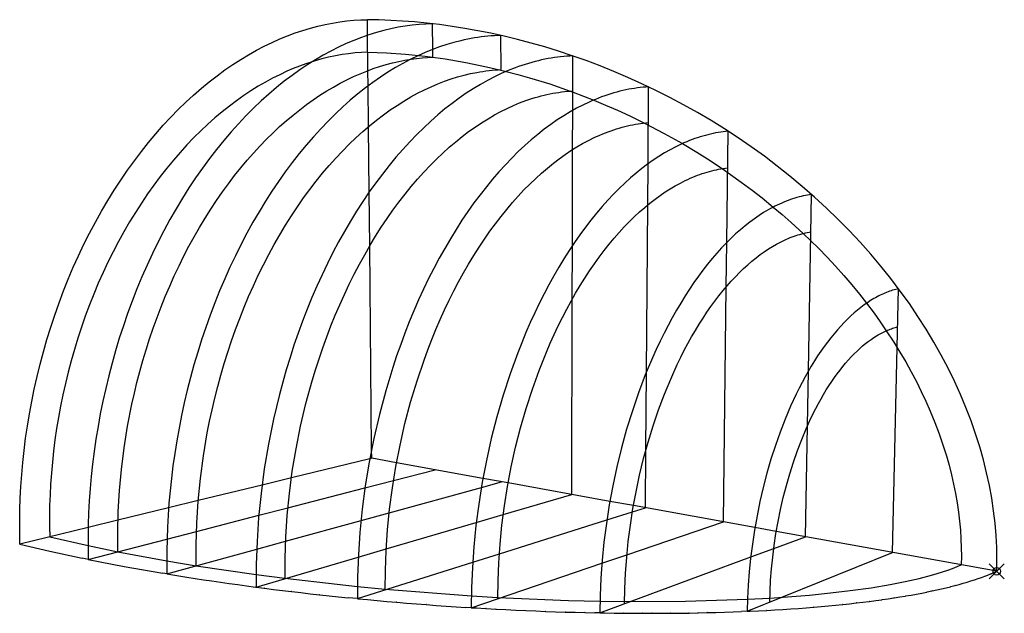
# Model space of a CAD drawing. Header units: metres. Extents: x 63115 to 703450, y -261936 to -53969.
# Tile 23 of 209: x 283215 to 289764, y -208499 to -204548. Entities that reach past the tile are written whole.
import ezdxf

# ---------------------------------------------------------------- set-up
doc = ezdxf.new("R2010")
doc.units = ezdxf.units.M
doc.header["$PDMODE"] = 35
doc.header["$PDSIZE"] = 50
doc.layers.add('Make2D hidden lines', color=253, linetype='Continuous')
doc.layers.add('Make2D visible lines', color=1, linetype='Continuous')

msp = doc.modelspace()

# ---------------------------------------------------------------- linework, layer by layer
at = {"layer": 'Make2D hidden lines'}
for points in [[(285531.7, -204886.5), (285529.5, -204651.6)], [(285530.6, -204764.1), (285488.1, -204766.1), (285445.4, -204769.5), (285402.5, -204774.3), (285359.4, -204780.6), (285314.7, -204788.6), (285269.7, -204798.2), (285224.7, -204809.3), (285179.5, -204822.1), (285160.2, -204828)], [(285530.6, -204764.1), (285654.7, -204768.9), (285780.6, -204777.8), (285911.7, -204791.3), (286044.6, -204809.4), (286181.5, -204832.6), (286320.1, -204860.9), (286405.9, -204880.8)], [(285818.1, -204810.3), (285854.8, -204805.3), (285891.1, -204801.4), (285926.9, -204798.6), (285962.3, -204796.9), (285962, -204746.3)], [(286451.3, -204892), (286527.9, -204912.2), (286604.9, -204934), (286740.1, -204975.9), (286876.3, -205022.9)], [(285535.3, -205259.6), (285532.7, -204988.4)], [(287032.8, -205082.9), (287111.8, -205115.8), (287191, -205150.5), (287273.3, -205188.5), (287370.1, -205235.7)], [(286893, -205412.4), (286893.7, -205151.5)], [(287622.9, -205372.7), (287718.1, -205429.8), (287789.3, -205474.6), (287887.1, -205539.2)], [(287392.2, -205780.9), (287394.3, -205507.2)], [(285542.9, -206054.5), (285539.5, -205696.3)], [(288227.5, -205795.1), (288287, -205845.5), (288346.1, -205897.3), (288425.9, -205970.6)], [(286890.2, -206407.9), (286891.2, -206051.5)], [(287914.3, -206326.1), (287917.9, -206031.3)], [(288847.6, -206435.4), (288897.6, -206502), (288938.9, -206559.6), (288979.3, -206618.3)], [(287380.2, -207412.1), (287384, -206893.3)], [(288455.1, -207250.5), (288461.4, -206885.9)], [(285556.4, -207467.3), (285543.8, -207470.4)], [(285556.4, -207467.3), (285555.8, -207407.8)], [(285721.6, -207497.2), (285556.4, -207467.3)], [(285022, -207597.8), (284827.2, -207645.3)], [(285511.8, -207664.2), (285701.3, -207615.1)], [(286285.7, -207660.8), (286420.6, -207623.7)], [(286464.3, -207631.6), (286296.1, -207601.1)], [(284402.3, -207749.1), (284205.4, -207797.1)], [(284805.7, -207846.9), (284998.7, -207796.9)], [(287297.5, -207782.3), (287140.6, -207753.9)], [(285485.3, -207881.2), (285672.6, -207829.7)], [(286252.1, -207894.6), (286431.7, -207841.8)], [(287120.6, -207877.8), (287290.4, -207824.2)], [(283868.3, -207879.4), (283670.5, -207927.7)], [(284194.6, -208005), (284390.2, -207954.4)], [(288247.6, -207954.1), (288105.4, -207928.4)], [(283669.5, -208048.2), (283868.1, -208089.3)], [(284791.8, -208072.2), (284983.4, -208019.4)], [(285467.1, -208125.6), (285652.7, -208071)], [(286228, -208159.7), (286405.4, -208103.7)], [(287087.6, -208165.7), (287254.2, -208108.9)], [(288077.6, -208124.3), (288230.6, -208067.7)], [(284192.7, -208149.4), (284388.6, -208182.1)], [(284788.4, -208241.3), (284979.7, -208266.3)], [(285461.6, -208320.8), (285646.3, -208338.6)], [(286219.4, -208382.9), (286395.1, -208393.2)], [(287074.3, -208418.3), (287238.2, -208420.6)], [(288056.2, -208405.9), (288204.7, -208397.7)]]:
    msp.add_lwpolyline(points, dxfattribs=at)
at = {"layer": 'Make2D visible lines'}
for points in [[(283217, -208038.4), (283215.4, -207963.8), (283215.1, -207888.1), (283216.2, -207811.4), (283218.8, -207733.8), (283222.8, -207655.4), (283228.4, -207576.1), (283235.5, -207496.1), (283244.2, -207415.5), (283254.5, -207334.4), (283266.4, -207252.8), (283280, -207170.8), (283295.2, -207088.6), (283312.1, -207006.2), (283330.6, -206923.7), (283350.8, -206841.3), (283372.7, -206759), (283396.3, -206676.9), (283421.5, -206595.3), (283448.3, -206514.1), (283476.8, -206433.4), (283506.8, -206353.5), (283538.5, -206274.4), (283571.6, -206196.2), (283606.3, -206119), (283642.4, -206043), (283679.9, -205968.1), (283718.8, -205894.6), (283759, -205822.5), (283800.5, -205751.9), (283843.1, -205683), (283886.9, -205615.6), (283931.8, -205550.1), (283977.6, -205486.4), (284024.4, -205424.6), (284072, -205364.7), (284120.5, -205306.8), (284169.6, -205251), (284219.5, -205197.3), (284269.8, -205145.8), (284320.7, -205096.4), (284372.1, -205049.2), (284423.7, -205004.2), (284475.7, -204961.5), (284527.9, -204920.9), (284580.2, -204882.6), (284632.7, -204846.6), (284685.1, -204812.7), (284737.5, -204781.1), (284789.8, -204751.6), (284841.9, -204724.3), (284893.8, -204699.2), (284945.5, -204676.1), (284996.8, -204655.1), (285047.8, -204636.1), (285098.3, -204619.1), (285148.4, -204604.1), (285198, -204591), (285247, -204579.7), (285295.5, -204570.2), (285343.4, -204562.4), (285390.7, -204556.3), (285437.3, -204551.9), (285483.3, -204549.1), (285528.5, -204547.8)], [(285962, -204746.3), (285961.1, -204575.2), (285916.6, -204576.6), (285871.4, -204579.6), (285825.6, -204584.2), (285779.1, -204590.5), (285732, -204598.5), (285684.3, -204608.3), (285636, -204619.9), (285587.2, -204633.4), (285537.9, -204648.8), (285488.1, -204666.2), (285437.9, -204685.6), (285387.3, -204707.1), (285336.4, -204730.7), (285285.2, -204756.5), (285233.8, -204784.4), (285182.2, -204814.5), (285130.5, -204846.9), (285078.7, -204881.5), (285026.9, -204918.4), (284975.2, -204957.5), (284923.7, -204998.9), (284872.3, -205042.6), (284821.2, -205088.6), (284770.5, -205136.8), (284720.1, -205187.3), (284670.3, -205240), (284620.9, -205294.8), (284572.3, -205351.9), (284524.3, -205411), (284477.1, -205472.1), (284430.7, -205535.3), (284385.2, -205600.4), (284340.8, -205667.4), (284297.3, -205736.2), (284255, -205806.6), (284213.8, -205878.7), (284173.9, -205952.4), (284135.3, -206027.5), (284098, -206103.9), (284062, -206181.6), (284027.5, -206260.5), (283994.5, -206340.4), (283963, -206421.2), (283933, -206502.8), (283904.6, -206585.1), (283877.8, -206668), (283852.7, -206751.4), (283829.1, -206835.2), (283807.2, -206919.2), (283787, -207003.4), (283768.4, -207087.6), (283751.4, -207171.7), (283736.1, -207255.7), (283722.4, -207339.3), (283710.4, -207422.6), (283699.9, -207505.4), (283691.1, -207587.6), (283683.8, -207669.2), (283678, -207750), (283673.7, -207830.1), (283670.9, -207909.2), (283669.6, -207987.4), (283669.6, -208064.5), (283671, -208140.6)], [(289714, -208219.4), (289715, -208141.2), (289713.4, -208061.7), (289709.2, -207981.1), (289702.3, -207899.4), (289692.6, -207816.7), (289680, -207733.1), (289664.6, -207648.6), (289646.2, -207563.5), (289624.8, -207477.6), (289600.5, -207391.2), (289573.1, -207304.4), (289542.6, -207217.3), (289509.1, -207129.9), (289472.6, -207042.5), (289432.9, -206955), (289390.2, -206867.7), (289344.5, -206780.7), (289295.8, -206694.1), (289244.2, -206607.9), (289189.7, -206522.5), (289132.3, -206437.7), (289072.1, -206353.9), (289009.3, -206271), (288943.8, -206189.3), (288875.8, -206108.8), (288805.4, -206029.7), (288732.6, -205952), (288657.6, -205875.9), (288580.6, -205801.5), (288501.5, -205728.8), (288420.6, -205657.9), (288338, -205589), (288253.7, -205522), (288168, -205457.1), (288081, -205394.4), (287992.8, -205333.8), (287903.5, -205275.4), (287813.3, -205219.4), (287722.4, -205165.6), (287630.8, -205114.1), (287538.7, -205065), (287446.2, -205018.3), (287353.4, -204973.9), (287260.6, -204931.9), (287167.7, -204892.3), (287074.9, -204855), (286982.4, -204820.1), (286890.2, -204787.5), (286798.4, -204757.1), (286707.2, -204729.1), (286616.6, -204703.2), (286526.7, -204679.5), (286437.6, -204658), (286349.4, -204638.6), (286262.2, -204621.2), (286175.9, -204605.8), (286090.7, -204592.3), (286006.7, -204580.8), (285923.8, -204571), (285842.1, -204563.1), (285761.7, -204556.8), (285682.7, -204552.2), (285604.9, -204549.2), (285528.5, -204547.8)], [(285529.5, -204651.6), (285528.5, -204547.8)], [(284388.6, -208183.2), (284388.1, -208043.3), (284392.5, -207899.5), (284402, -207752.6), (284416.8, -207602.9), (284437.1, -207451.1), (284463.1, -207297.8), (284478.2, -207220.8), (284494.7, -207143.8), (284512.7, -207066.7), (284532.1, -206989.8), (284553, -206913.1), (284575.3, -206836.6), (284599, -206760.6), (284624, -206685.1), (284650.5, -206610.2), (284678.3, -206536), (284707.4, -206462.5), (284737.8, -206390), (284769.4, -206318.5), (284802.3, -206248.2), (284836.3, -206178.9), (284871.5, -206111), (284907.7, -206044.4), (284945, -205979.3), (284983.2, -205915.7), (285022.4, -205853.7), (285062.4, -205793.4), (285103.2, -205734.7), (285144.8, -205677.9), (285187.1, -205622.9), (285229.9, -205569.8), (285273.4, -205518.6), (285317.3, -205469.4), (285361.7, -205422.2), (285406.5, -205376.9), (285451.6, -205333.8), (285496.9, -205292.7), (285542.4, -205253.6), (285588.1, -205216.6), (285633.8, -205181.7), (285679.6, -205148.8), (285725.3, -205118), (285771, -205089.2), (285816.5, -205062.4), (285861.8, -205037.6), (285906.9, -205014.8), (285951.7, -204993.9), (285996.2, -204974.9), (286040.4, -204957.8), (286084.1, -204942.5), (286127.5, -204928.9), (286170.3, -204917.1), (286212.7, -204907), (286254.6, -204898.6), (286275.3, -204895), (286295.9, -204891.7), (286316.4, -204888.9), (286336.7, -204886.4), (286356.9, -204884.4), (286376.9, -204882.6), (286396.7, -204881.3), (286416.4, -204880.3), (286416.1, -204653.1), (286394.8, -204653.7), (286373.2, -204654.8), (286351.5, -204656.2), (286329.7, -204658.1), (286307.7, -204660.3), (286285.5, -204663), (286263.1, -204666.1), (286240.6, -204669.6), (286218, -204673.5), (286195.2, -204677.9), (286172.2, -204682.7), (286149.1, -204688), (286102.5, -204699.9), (286055.4, -204713.7), (286007.8, -204729.5), (285959.7, -204747.2), (285911.2, -204767), (285862.4, -204788.8), (285813.2, -204812.8), (285763.7, -204838.9), (285714, -204867.1), (285664.2, -204897.6), (285614.2, -204930.3), (285564.1, -204965.3), (285514.1, -205002.5), (285464.1, -205042.1), (285414.2, -205083.8), (285364.5, -205127.9), (285315, -205174.3), (285265.9, -205222.9), (285217.1, -205273.7), (285168.8, -205326.8), (285121.1, -205382), (285073.9, -205439.4), (285027.4, -205498.9), (284981.6, -205560.4), (284936.7, -205624), (284892.6, -205689.4), (284849.4, -205756.7), (284807.2, -205825.9), (284766.1, -205896.7), (284726.2, -205969.1), (284687.4, -206043.1), (284649.8, -206118.6), (284613.5, -206195.3), (284578.6, -206273.3), (284545, -206352.5), (284512.8, -206432.7), (284482.1, -206513.8), (284452.9, -206595.7), (284425.2, -206678.3), (284399, -206761.5), (284374.4, -206845.1), (284351.4, -206929.1), (284329.9, -207013.4), (284310.1, -207097.8), (284291.8, -207182.2), (284275.1, -207266.5), (284260, -207350.6), (284246.5, -207434.5), (284234.6, -207517.9), (284224.2, -207600.9), (284207.9, -207765), (284197.6, -207926.1), (284193, -208083.5), (284193.8, -208236.9)], [(285160.2, -204828), (285118.4, -204841.8), (285076.5, -204857), (285034.6, -204873.6), (284992.6, -204891.6), (284944.7, -204913.8), (284896.9, -204937.8), (284849.2, -204963.6), (284801.6, -204991.3), (284753.2, -205021.4), (284705, -205053.3), (284657.1, -205087.2), (284609.5, -205122.9), (284561.4, -205161), (284513.8, -205201.1), (284466.7, -205243), (284420, -205286.8), (284373.3, -205333), (284327.3, -205380.9), (284281.9, -205430.8), (284237.2, -205482.4), (284193, -205536.1), (284149.5, -205591.6), (284106.9, -205648.7), (284065.2, -205707.6), (284024.4, -205768.1), (283984.6, -205830.2), (283945.8, -205893.8), (283908.1, -205958.9), (283871.6, -206025.1), (283836.3, -206092.7), (283802.2, -206161.6), (283769.3, -206231.7), (283737.9, -206302.3), (283707.8, -206373.9), (283679.1, -206446.7), (283651.6, -206520.4), (283625.9, -206593.8), (283601.6, -206668.1), (283578.7, -206743.1), (283557.1, -206818.8), (283537.4, -206893.5), (283519.1, -206968.8), (283502.1, -207044.5), (283486.7, -207120.6), (283472.9, -207195.2), (283460.6, -207269.9), (283449.7, -207344.9), (283440.2, -207419.9), (283432.3, -207492.9), (283425.8, -207565.8), (283420.6, -207638.6), (283416.8, -207711.3), (283414.4, -207781.4), (283413.3, -207851.3), (283413.4, -207920.8), (283414.8, -207990.1)], [(283868.1, -208089.5), (283867, -207957), (283870.3, -207821.2), (283878.4, -207682.4), (283891.4, -207541.1), (283909.5, -207397.8), (283932.8, -207253.1), (283961.3, -207107.6), (283977.6, -207034.7), (283995.3, -206961.8), (284014.2, -206889.1), (284034.5, -206816.6), (284056.1, -206744.3), (284079.1, -206672.4), (284103.3, -206601), (284128.8, -206530.1), (284155.6, -206459.8), (284183.6, -206390.2), (284212.8, -206321.5), (284243.2, -206253.6), (284274.7, -206186.7), (284307.4, -206120.8), (284341.1, -206056), (284375.9, -205992.4), (284411.6, -205930), (284448.3, -205869), (284485.9, -205809.4), (284524.4, -205751.2), (284563.6, -205694.6), (284603.6, -205639.5), (284644.3, -205586), (284685.6, -205534.1), (284727.6, -205483.9), (284770, -205435.5), (284813, -205388.8), (284856.4, -205344), (284900.1, -205300.9), (284944.2, -205259.6), (284988.5, -205220.2), (285033, -205182.6), (285077.7, -205146.9), (285122.5, -205113.1), (285167.4, -205081), (285212.3, -205050.9), (285257.1, -205022.5), (285301.9, -204996), (285346.5, -204971.3), (285390.9, -204948.3), (285435.2, -204927.1), (285479.2, -204907.6), (285522.9, -204889.9), (285566.3, -204873.8), (285609.3, -204859.3), (285651.9, -204846.5), (285694.2, -204835.2), (285736, -204825.4), (285777.3, -204817.1), (285818.1, -204810.3)], [(286894.7, -204789), (286874.6, -204789.9), (286854.3, -204791.2), (286833.8, -204792.9), (286813.2, -204794.9), (286792.4, -204797.4), (286771.5, -204800.2), (286750.4, -204803.5), (286729.2, -204807.2), (286707.8, -204811.3), (286686.3, -204815.9), (286664.7, -204820.9), (286642.9, -204826.3), (286621, -204832.2), (286598.9, -204838.5), (286576.7, -204845.4), (286554.4, -204852.6), (286532, -204860.4), (286509.5, -204868.6), (286464.1, -204886.6), (286418.4, -204906.5), (286372.3, -204928.5), (286325.9, -204952.6), (286279.2, -204978.8), (286232.3, -205007.1), (286185.2, -205037.5), (286138, -205070.2), (286090.7, -205105), (286043.5, -205142.1), (285996.3, -205181.4), (285949.1, -205222.9), (285902.2, -205266.7), (285855.5, -205312.7), (285809.1, -205360.9), (285763, -205411.3), (285717.4, -205463.8), (285672.3, -205518.5), (285627.7, -205575.2), (285583.7, -205634), (285540.5, -205694.8), (285497.9, -205757.6), (285456.2, -205822.2), (285415.4, -205888.6), (285375.5, -205956.8), (285336.6, -206026.6), (285298.7, -206098), (285262, -206170.9), (285226.4, -206245.2), (285192, -206320.8), (285158.8, -206397.6), (285126.9, -206475.4), (285096.4, -206554.3), (285067.2, -206634.1), (285039.4, -206714.6), (285013.1, -206795.8), (284988.2, -206877.5), (284964.7, -206959.7), (284942.7, -207042.2), (284903.2, -207207.8), (284869.7, -207373.5), (284842.1, -207538.3), (284820.4, -207701.5), (284804.4, -207862.4), (284794, -208020.4), (284789, -208174.8), (284789, -208325.1)], [(286893.7, -205151.5), (286894.7, -204789)], [(285532.7, -204988.4), (285531.7, -204886.5)], [(286405.9, -204880.8), (286451.3, -204892)], [(284979.8, -208268.9), (284979.9, -208132.3), (284984.7, -207991.9), (284994.2, -207848.4), (285008.7, -207702.1), (285028.4, -207553.7), (285053.3, -207403.9), (285083.6, -207253.3), (285119.2, -207102.7), (285160.2, -206952.8), (285182.7, -206878.4), (285206.4, -206804.4), (285231.5, -206731), (285257.8, -206658.3), (285285.3, -206586.4), (285314.1, -206515.3), (285344, -206445.2), (285375, -206376.2), (285407.1, -206308.2), (285440.3, -206241.6), (285474.5, -206176.2), (285509.6, -206112.2), (285545.7, -206049.7), (285582.6, -205988.8), (285620.3, -205929.4), (285658.8, -205871.8), (285697.9, -205815.8), (285737.7, -205761.6), (285778.1, -205709.3), (285819, -205658.8), (285860.4, -205610.3), (285902.2, -205563.6), (285944.3, -205519), (285986.7, -205476.3), (286029.4, -205435.6), (286072.2, -205396.9), (286115.1, -205360.3), (286158.2, -205325.6), (286201.2, -205293), (286244.2, -205262.3), (286287.2, -205233.6), (286330, -205206.9), (286372.6, -205182.2), (286415, -205159.3), (286457.1, -205138.4), (286499, -205119.3), (286540.5, -205102), (286581.6, -205086.5), (286602.1, -205079.4), (286622.4, -205072.8), (286642.6, -205066.5), (286662.7, -205060.7), (286682.7, -205055.3), (286702.5, -205050.3), (286722.3, -205045.8), (286741.9, -205041.6), (286761.4, -205037.8), (286780.8, -205034.4), (286800, -205031.4), (286819.1, -205028.7), (286838.1, -205026.4), (286856.9, -205024.5), (286875.6, -205023), (286894.1, -205021.7)], [(287398, -204995), (287379.6, -204996.2), (287360.9, -204997.8), (287342.2, -204999.7), (287323.2, -205002.1), (287304.2, -205004.8), (287285, -205007.9), (287265.6, -205011.4), (287246.2, -205015.3), (287226.6, -205019.6), (287206.8, -205024.4), (287187, -205029.5), (287167, -205035.1), (287146.9, -205041.1), (287126.6, -205047.6), (287106.3, -205054.5), (287085.9, -205061.9), (287065.3, -205069.7), (287044.7, -205078), (287023.9, -205086.7), (287003.1, -205096), (286961.1, -205115.8), (286918.9, -205137.7), (286876.3, -205161.5), (286833.5, -205187.3), (286790.5, -205215.2), (286747.4, -205245.1), (286704.2, -205277.2), (286660.9, -205311.3), (286617.6, -205347.5), (286574.3, -205385.9), (286531.1, -205426.3), (286488.1, -205468.9), (286445.4, -205513.6), (286402.8, -205560.4), (286360.7, -205609.2), (286318.9, -205660.1), (286277.5, -205713), (286236.7, -205767.9), (286196.4, -205824.7), (286156.7, -205883.4), (286117.8, -205943.9), (286079.5, -206006.2), (286042.1, -206070.2), (286005.5, -206135.8), (285969.8, -206203), (285935.1, -206271.6), (285901.4, -206341.7), (285868.7, -206413), (285837.1, -206485.6), (285806.6, -206559.2), (285777.3, -206633.9), (285749.3, -206709.5), (285722.4, -206786), (285696.8, -206863.1), (285649.5, -207019.1), (285607.5, -207176.6), (285570.8, -207335), (285539.6, -207493.3), (285513.8, -207650.7), (285493.3, -207806.6), (285478, -207960.2), (285467.8, -208111), (285462.4, -208258.3), (285461.7, -208401.7)], [(286876.3, -205022.9), (286896.4, -205030.2), (287032.8, -205082.9)], [(287394.3, -205507.2), (287398, -204995)], [(285646.3, -208343.4), (285647.2, -208213.8), (285652.2, -208080.7), (285661.5, -207944.5), (285675.3, -207805.7), (285693.7, -207664.8), (285716.9, -207522.6), (285745, -207379.5), (285777.8, -207236.3), (285815.5, -207093.8), (285857.9, -206952.6), (285904.9, -206813.5), (285930.1, -206744.9), (285956.3, -206677.2), (285983.6, -206610.3), (286012, -206544.4), (286041.3, -206479.6), (286071.5, -206415.9), (286102.7, -206353.4), (286134.7, -206292.3), (286167.6, -206232.5), (286201.2, -206174.1), (286235.6, -206117.2), (286270.6, -206061.9), (286306.3, -206008.2), (286342.6, -205956.2), (286379.3, -205905.9), (286416.6, -205857.3), (286454.3, -205810.6), (286492.3, -205765.6), (286530.7, -205722.5), (286569.3, -205681.3), (286608.1, -205641.9), (286647.1, -205604.5), (286686.2, -205568.9), (286725.4, -205535.3), (286764.6, -205503.5), (286803.8, -205473.6), (286842.9, -205445.6), (286881.9, -205419.5), (286920.7, -205395.2), (286959.4, -205372.7), (286997.8, -205352.1), (287035.9, -205333.1), (287073.8, -205316), (287092.6, -205308), (287111.3, -205300.5), (287129.9, -205293.4), (287148.4, -205286.7), (287166.9, -205280.4), (287185.2, -205274.5), (287203.4, -205269), (287221.6, -205263.9), (287239.6, -205259.2), (287257.5, -205254.8), (287275.2, -205250.9), (287292.9, -205247.3), (287310.4, -205244.1), (287327.9, -205241.2), (287345.2, -205238.7), (287362.3, -205236.5), (287379.4, -205234.7), (287396.3, -205233.2)], [(287370.1, -205235.7), (287502.1, -205304.6), (287622.9, -205372.7)], [(285539.5, -205696.3), (285535.3, -205259.6)], [(287926.9, -205290.5), (287910.6, -205292.1), (287894.2, -205294), (287877.6, -205296.3), (287860.9, -205298.9), (287844.1, -205301.9), (287827.1, -205305.3), (287810, -205309.1), (287792.9, -205313.2), (287775.6, -205317.7), (287758.2, -205322.6), (287740.6, -205327.8), (287723, -205333.5), (287705.3, -205339.6), (287687.5, -205346.1), (287669.6, -205353), (287651.5, -205360.3), (287633.4, -205368), (287615.2, -205376.2), (287597, -205384.8), (287578.6, -205393.9), (287541.7, -205413.3), (287504.5, -205434.5), (287467, -205457.5), (287429.4, -205482.4), (287391.6, -205509.1), (287353.7, -205537.8), (287315.6, -205568.4), (287277.6, -205600.8), (287239.5, -205635.2), (287201.5, -205671.6), (287163.6, -205709.9), (287125.9, -205750.1), (287088.3, -205792.2), (287051, -205836.2), (287014, -205882.1), (286977.3, -205929.8), (286941, -205979.4), (286905.2, -206030.7), (286869.9, -206083.8), (286835.1, -206138.6), (286800.9, -206195), (286767.3, -206253), (286734.5, -206312.5), (286702.4, -206373.5), (286671.1, -206435.9), (286640.6, -206499.6), (286610.9, -206564.5), (286582.2, -206630.6), (286554.5, -206697.8), (286527.7, -206765.9), (286477.2, -206904.8), (286430.9, -207046.5), (286389.1, -207190.4), (286351.9, -207335.5), (286319.4, -207481.3), (286291.5, -207626.9), (286268.3, -207771.7), (286249.7, -207915), (286235.6, -208056.2), (286225.9, -208194.7), (286220.4, -208330), (286218.9, -208461.7)], [(287917.9, -206031.3), (287926.9, -205290.5)], [(286891.2, -206051.5), (286893, -205412.4)], [(286395.1, -208401.7), (286396.6, -208283.8), (286401.6, -208162.7), (286410.4, -208038.7), (286423, -207912.4), (286439.6, -207784.2), (286460.3, -207654.7), (286485, -207524.3), (286513.9, -207393.8), (286547, -207263.7), (286584.1, -207134.8), (286625.1, -207007.6), (286669.9, -206882.9), (286718.4, -206761.2), (286743.9, -206701.8), (286770.2, -206643.3), (286797.3, -206585.9), (286825.2, -206529.7), (286853.7, -206474.6), (286882.9, -206420.8), (286912.8, -206368.4), (286943.2, -206317.3), (286974.2, -206267.7), (287005.7, -206219.6), (287037.7, -206173), (287070.1, -206127.9), (287102.8, -206084.5), (287135.9, -206042.7), (287169.2, -206002.5), (287202.8, -205964.1), (287236.6, -205927.3), (287270.5, -205892.2), (287304.5, -205858.8), (287338.6, -205827.2), (287372.8, -205797.2), (287406.9, -205769), (287440.9, -205742.5), (287474.9, -205717.7), (287508.7, -205694.5), (287542.4, -205673), (287575.9, -205653.1), (287609.2, -205634.9), (287642.2, -205618.2), (287658.6, -205610.5), (287674.9, -205603.1), (287691.2, -205596.1), (287707.4, -205589.5), (287723.4, -205583.3), (287739.4, -205577.4), (287755.4, -205571.9), (287771.2, -205566.8), (287786.9, -205562), (287802.6, -205557.6), (287818.1, -205553.5), (287833.5, -205549.7), (287848.9, -205546.3), (287864.1, -205543.2), (287879.2, -205540.5), (287894.3, -205538.1), (287909.2, -205535.9), (287924, -205534.1)], [(287887.1, -205539.2), (287942.9, -205577.7), (288014.8, -205629.2), (288086.4, -205682.7), (288152.7, -205734.4), (288227.5, -205795.1)], [(288481.7, -205711.1), (288468.2, -205713.1), (288454.5, -205715.4), (288440.8, -205718), (288427, -205720.9), (288413, -205724.2), (288399, -205727.7), (288384.9, -205731.6), (288370.6, -205735.8), (288356.3, -205740.3), (288341.9, -205745.2), (288327.4, -205750.4), (288312.9, -205756), (288298.2, -205762), (288283.5, -205768.2), (288268.7, -205774.9), (288253.8, -205781.9), (288238.8, -205789.3), (288223.8, -205797), (288208.7, -205805.2), (288193.6, -205813.7), (288163.1, -205831.8), (288132.5, -205851.6), (288101.6, -205872.9), (288070.6, -205895.7), (288039.5, -205920.3), (288008.3, -205946.4), (287977.1, -205974.2), (287945.8, -206003.6), (287914.5, -206034.7), (287883.4, -206067.4), (287852.3, -206101.7), (287821.3, -206137.7), (287790.5, -206175.3), (287759.9, -206214.5), (287729.6, -206255.4), (287699.5, -206297.7), (287669.8, -206341.6), (287640.5, -206387), (287611.6, -206433.8), (287583.1, -206482.1), (287555.1, -206531.7), (287527.7, -206582.7), (287500.8, -206634.9), (287474.5, -206688.3), (287448.9, -206742.9), (287424, -206798.5), (287376.2, -206912.8), (287331.5, -207030.6), (287290.1, -207151.2), (287252.1, -207274.2), (287217.7, -207398.8), (287187, -207524.4), (287160, -207650.4), (287136.7, -207776.2), (287117.2, -207901.1), (287101.4, -208024.7), (287089.2, -208146.5), (287080.5, -208265.9), (287075.2, -208382.6), (287073.2, -208496.2)], [(288461.4, -206885.9), (288481.7, -205711.1)], [(287384, -206893.3), (287392.2, -205780.9)], [(287238.1, -208435.1), (287240.1, -208335.2), (287244.8, -208232.5), (287252.5, -208127.5), (287263.2, -208020.5), (287277.1, -207911.8), (287294.2, -207801.9), (287314.5, -207691.2), (287338, -207580.4), (287364.9, -207469.8), (287394.9, -207360), (287428, -207251.6), (287464.2, -207145.1), (287503.2, -207041), (287544.9, -206939.9), (287589.1, -206842.3), (287612.1, -206794.9), (287635.6, -206748.6), (287659.6, -206703.3), (287684.1, -206659.2), (287709, -206616.2), (287734.3, -206574.5), (287760, -206534), (287786.1, -206494.8), (287812.4, -206457), (287839.1, -206420.4), (287865.9, -206385.3), (287893, -206351.5), (287920.2, -206319.2), (287947.6, -206288.2), (287975, -206258.7), (288002.6, -206230.7), (288030.1, -206204), (288057.7, -206178.9), (288085.2, -206155.1), (288112.7, -206132.8), (288140.1, -206111.9), (288167.4, -206092.3), (288194.5, -206074.2), (288221.5, -206057.5), (288248.2, -206042.1), (288261.5, -206034.9), (288274.8, -206028), (288288, -206021.4), (288301.1, -206015.2), (288314.2, -206009.3), (288327.2, -206003.7), (288340.1, -205998.4), (288353, -205993.5), (288365.8, -205988.8), (288378.5, -205984.5), (288391.2, -205980.4), (288403.7, -205976.6), (288416.2, -205973.2), (288428.6, -205970), (288441, -205967.1), (288453.2, -205964.4), (288465.4, -205962.1), (288477.4, -205960)], [(288425.9, -205970.6), (288527.4, -206069.5), (288585.4, -206129.4), (288641.3, -206189.4), (288696.3, -206251), (288748.8, -206312.4), (288800.4, -206375.3), (288847.6, -206435.4)], [(285555.8, -207407.8), (285542.9, -206054.5)], [(287895.2, -207890.4), (287914.3, -206326.1)], [(289061.1, -206339), (289051.3, -206341.2), (289041.4, -206343.6), (289031.4, -206346.3), (289021.4, -206349.3), (289011.3, -206352.4), (289001.2, -206355.8), (288991, -206359.5), (288980.7, -206363.4), (288970.4, -206367.6), (288960, -206372.1), (288949.5, -206376.8), (288939, -206381.8), (288928.5, -206387), (288917.8, -206392.5), (288907.2, -206398.3), (288896.5, -206404.4), (288885.7, -206410.7), (288874.9, -206417.4), (288853.2, -206431.5), (288831.4, -206446.8), (288809.4, -206463.2), (288787.3, -206480.9), (288765.2, -206499.7), (288742.9, -206519.7), (288720.7, -206541), (288698.4, -206563.4), (288676.1, -206587.1), (288653.9, -206612), (288631.7, -206638.1), (288609.6, -206665.4), (288587.6, -206693.9), (288565.7, -206723.6), (288544.1, -206754.5), (288522.6, -206786.4), (288501.3, -206819.6), (288480.3, -206853.8), (288459.5, -206889.1), (288439.1, -206925.4), (288419, -206962.7), (288399.2, -207001.1), (288379.8, -207040.3), (288342.3, -207121.4), (288306.6, -207205.8), (288272.9, -207292.9), (288241.4, -207382.4), (288212.1, -207474), (288185.1, -207567), (288160.7, -207661.1), (288138.8, -207755.8), (288119.4, -207850.6), (288102.6, -207945.2), (288088.4, -208039.1), (288076.8, -208131.9), (288067.6, -208223.3), (288060.8, -208312.9), (288056.4, -208400.5), (288054.1, -208485.8)], [(289021.1, -208094.1), (289061.1, -206339)], [(286886.5, -207707.9), (286890.2, -206407.9)], [(288204.1, -208425), (288206.1, -208352.9), (288209.9, -208278.9), (288215.7, -208203.2), (288223.4, -208126), (288233.3, -208047.6), (288245.2, -207968.3), (288259.3, -207888.4), (288275.5, -207808.2), (288293.9, -207728.1), (288314.4, -207648.5), (288337, -207569.7), (288361.5, -207492.1), (288388, -207416.1), (288416.3, -207342.1), (288446.3, -207270.4), (288477.8, -207201.2), (288510.7, -207135.1), (288527.6, -207103.1), (288544.8, -207072.1), (288562.3, -207041.9), (288580, -207012.5), (288597.9, -206984.1), (288616, -206956.6), (288634.3, -206930.1), (288652.8, -206904.5), (288671.4, -206879.9), (288690, -206856.3), (288708.8, -206833.7), (288727.6, -206812.2), (288746.5, -206791.6), (288765.4, -206772.1), (288784.3, -206753.6), (288803.1, -206736.1), (288821.9, -206719.6), (288840.7, -206704.1), (288859.4, -206689.6), (288877.9, -206676.1), (288896.4, -206663.6), (288914.8, -206652), (288923.9, -206646.6), (288933, -206641.4), (288942, -206636.5), (288951, -206631.8), (288960, -206627.3), (288968.9, -206623), (288977.7, -206619), (288986.6, -206615.2), (288995.3, -206611.6), (289004.1, -206608.2), (289012.7, -206605.1), (289021.4, -206602.1), (289029.9, -206599.4), (289038.4, -206596.8), (289046.9, -206594.5), (289055.3, -206592.4)], [(288979.3, -206618.3), (289029.5, -206694.9), (289070.1, -206760.6), (289108.3, -206825.5), (289145.1, -206891.5), (289179.3, -206956.5), (289212.1, -207022.4), (289242.5, -207087.3), (289271.3, -207153), (289302, -207228.2), (289330.6, -207304.4), (289355.6, -207377.1), (289378.4, -207450.6), (289396.3, -207513.9), (289412.5, -207577.6), (289426.7, -207639.9), (289439.2, -207702.4), (289449.9, -207763.6), (289458.9, -207824.9), (289466.1, -207885), (289471.7, -207945), (289475.6, -208003.8), (289477.9, -208062.5), (289478.7, -208119.7), (289477.9, -208176.7)], [(288442.3, -207989.4), (288455.1, -207250.5)], [(287377.4, -207796.7), (287380.2, -207412.1)], [(285543.8, -207470.4), (285022, -207597.8)], [(286296.1, -207601.1), (285721.6, -207497.2)], [(285701.3, -207615.1), (285977.8, -207543.6)], [(284827.2, -207645.3), (284402.3, -207749.1)], [(284998.7, -207796.9), (285511.8, -207664.2)], [(285672.6, -207829.7), (286285.7, -207660.8)], [(287140.6, -207753.9), (286464.3, -207631.6)], [(286431.7, -207841.8), (286886.5, -207707.9)], [(284205.4, -207797.1), (283868.3, -207879.4)], [(287290.4, -207824.2), (287377.4, -207796.7)], [(288105.4, -207928.4), (287297.5, -207782.3)], [(284390.2, -207954.4), (284805.7, -207846.9)], [(283670.5, -207927.7), (283217, -208038.4)], [(284983.4, -208019.4), (285485.3, -207881.2)], [(285652.7, -208071), (286252.1, -207894.6)], [(286405.4, -208103.7), (287120.6, -207877.8)], [(287254.2, -208108.9), (287895.2, -207890.4)], [(283414.8, -207990.1), (283669.5, -208048.2)], [(288230.6, -208067.7), (288442.3, -207989.4)], [(289714, -208219.4), (288247.6, -207954.1)], [(283217, -208038.4), (283414.6, -208085.3), (283630.1, -208132.2)], [(283671, -208140.6), (284194.6, -208005)], [(283868.1, -208089.3), (284192.7, -208149.4)], [(284193.8, -208236.9), (284791.8, -208072.2)], [(287073.2, -208496.2), (288077.6, -208124.3)], [(288054.1, -208485.8), (289021.1, -208094.1)], [(283671, -208140.6), (283630.1, -208132.2)], [(283671, -208140.6), (283909.9, -208187.1), (284166.7, -208232.4)], [(284388.6, -208182.1), (284788.4, -208241.3)], [(284789, -208325.1), (285467.1, -208125.6)], [(285461.7, -208401.7), (286228, -208159.7)], [(286218.9, -208461.7), (287087.6, -208165.7)], [(288204.7, -208397.7), (288468.4, -208377.7), (288608.1, -208363.8), (288738.7, -208348.3), (288879.4, -208328.5), (289004.7, -208307.4), (289105.3, -208287.7), (289196.7, -208267), (289279.4, -208245.4), (289317.4, -208234.4), (289353.7, -208223.1), (289387.6, -208211.7), (289419.8, -208200.1), (289449.7, -208188.5), (289477.9, -208176.7)], [(284193.7, -208236.9), (284166.7, -208232.4)], [(284193.7, -208236.9), (284327, -208258.4)], [(289613, -208260), (289634.1, -208252.2)], [(289634.8, -208252), (289634.1, -208252.2)], [(289634.8, -208252), (289655.2, -208244.2)], [(289655.8, -208243.9), (289655.2, -208244.2)], [(289655.8, -208243.9), (289675.4, -208236.1)], [(289676, -208235.8), (289675.4, -208236.1)], [(289676, -208235.8), (289694.8, -208227.9)], [(289695.4, -208227.6), (289694.8, -208227.9)], [(289695.4, -208227.6), (289713.4, -208219.7)], [(289714, -208219.4), (289713.4, -208219.7)], [(284327.4, -208258.5), (284327, -208258.4)], [(284327.4, -208258.5), (284381.9, -208267)], [(284382.2, -208267), (284381.9, -208267)], [(284382.2, -208267), (284437.3, -208275.5)], [(284437.7, -208275.5), (284437.3, -208275.5)], [(284437.7, -208275.5), (284493.4, -208283.8)], [(284493.8, -208283.9), (284493.4, -208283.8)], [(284493.8, -208283.9), (284550.1, -208292.1)], [(284550.5, -208292.2), (284550.1, -208292.1)], [(284550.5, -208292.2), (284607.4, -208300.3)], [(284607.8, -208300.4), (284607.4, -208300.3)], [(284607.8, -208300.4), (284665.3, -208308.4)], [(284665.7, -208308.5), (284665.3, -208308.4)], [(284665.7, -208308.5), (284723.7, -208316.4)], [(284724.2, -208316.4), (284723.7, -208316.4)], [(284724.2, -208316.4), (284782.7, -208324.2)], [(284979.7, -208266.3), (285461.6, -208320.8)], [(289407.3, -208321.7), (289435.3, -208314.5)], [(289436.1, -208314.2), (289435.3, -208314.5)], [(289436.1, -208314.2), (289463.2, -208306.9)], [(289464, -208306.7), (289463.2, -208306.9)], [(289464, -208306.7), (289490.2, -208299.3)], [(289491, -208299.1), (289490.2, -208299.3)], [(289491, -208299.1), (289516.3, -208291.7)], [(289517.1, -208291.4), (289516.3, -208291.7)], [(289517.1, -208291.4), (289541.6, -208283.9)], [(289542.3, -208283.7), (289541.6, -208283.9)], [(289542.3, -208283.7), (289566, -208276.1)], [(289566.7, -208275.9), (289566, -208276.1)], [(289566.7, -208275.9), (289589.6, -208268.2)], [(289590.3, -208268), (289589.6, -208268.2)], [(289590.3, -208268), (289612.3, -208260.3)], [(289613, -208260), (289612.3, -208260.3)], [(284789, -208325.1), (284782.7, -208324.2)], [(284789, -208325.1), (284842.2, -208332)], [(284842.7, -208332), (284842.2, -208332)], [(284842.7, -208332), (284902.3, -208339.6)], [(284902.8, -208339.6), (284902.3, -208339.6)], [(284902.8, -208339.6), (284962.9, -208347.1)], [(284963.4, -208347.1), (284962.9, -208347.1)], [(284963.4, -208347.1), (285023.9, -208354.4)], [(285024.5, -208354.5), (285023.9, -208354.4)], [(285024.5, -208354.5), (285085.4, -208361.7)], [(285086, -208361.7), (285085.4, -208361.7)], [(285086, -208361.7), (285147.4, -208368.7)], [(285148, -208368.8), (285147.4, -208368.7)], [(285148, -208368.8), (285209.8, -208375.7)], [(285210.5, -208375.8), (285209.8, -208375.7)], [(285210.5, -208375.8), (285272.7, -208382.5)], [(285273.3, -208382.5), (285272.7, -208382.5)], [(285273.3, -208382.5), (285335.9, -208389.1)], [(285646.3, -208338.6), (286219.4, -208382.9)], [(289070, -208390.1), (289106.8, -208384)], [(289107.8, -208383.8), (289106.8, -208384)], [(289107.8, -208383.8), (289143.8, -208377.6)], [(289144.7, -208377.4), (289143.8, -208377.6)], [(289144.7, -208377.4), (289179.8, -208371)], [(289180.7, -208370.8), (289179.8, -208371)], [(289180.7, -208370.8), (289214.9, -208364.3)], [(289215.8, -208364.1), (289214.9, -208364.3)], [(289215.8, -208364.1), (289249.1, -208357.5)], [(289250, -208357.3), (289249.1, -208357.5)], [(289250, -208357.3), (289282.4, -208350.6)], [(289283.3, -208350.4), (289282.4, -208350.6)], [(289283.3, -208350.4), (289314.7, -208343.6)], [(289315.6, -208343.4), (289314.7, -208343.6)], [(289315.6, -208343.4), (289346.2, -208336.4)], [(289347.1, -208336.2), (289346.2, -208336.4)], [(289347.1, -208336.2), (289376.8, -208329.2)], [(289377.6, -208329), (289376.8, -208329.2)], [(289377.6, -208329), (289406.5, -208321.9)], [(289407.3, -208321.7), (289406.5, -208321.9)], [(285336.6, -208389.2), (285335.9, -208389.1)], [(285336.6, -208389.2), (285399.5, -208395.6)], [(285461.7, -208401.7), (285399.5, -208395.6)], [(285461.7, -208401.7), (285463.5, -208401.9)], [(285464.1, -208402), (285463.5, -208401.9)], [(285464.1, -208402), (285527.7, -208408.1)], [(285528.4, -208408.1), (285527.7, -208408.1)], [(285528.4, -208408.1), (285592.3, -208414)], [(285593, -208414.1), (285592.3, -208414)], [(285593, -208414.1), (285657.2, -208419.8)], [(285657.9, -208419.9), (285657.2, -208419.8)], [(285657.9, -208419.9), (285722.3, -208425.5)], [(285723.1, -208425.5), (285722.3, -208425.5)], [(285723.1, -208425.5), (285787.7, -208430.9)], [(285788.5, -208431), (285787.7, -208430.9)], [(285788.5, -208431), (285853.3, -208436.2)], [(285854.1, -208436.2), (285853.3, -208436.2)], [(285854.1, -208436.2), (285919, -208441.2)], [(285919.8, -208441.3), (285919, -208441.2)], [(285919.8, -208441.3), (285984.9, -208446.1)], [(285985.8, -208446.2), (285984.9, -208446.1)], [(285985.8, -208446.2), (286051, -208450.8)], [(286051.8, -208450.8), (286051, -208450.8)], [(286051.8, -208450.8), (286117.2, -208455.3)], [(286395.1, -208393.2), (286866.1, -208413.2), (287074.3, -208418.3)], [(287238.2, -208420.6), (287643.1, -208419.1), (288056.2, -208405.9)], [(288546.2, -208454), (288593.6, -208449.7)], [(288594.7, -208449.6), (288593.6, -208449.7)], [(288594.7, -208449.6), (288641.2, -208445.1)], [(288642.3, -208445), (288641.2, -208445.1)], [(288642.3, -208445), (288687.9, -208440.4)], [(288689, -208440.3), (288687.9, -208440.4)], [(288689, -208440.3), (288733.8, -208435.4)], [(288734.9, -208435.3), (288733.8, -208435.4)], [(288734.9, -208435.3), (288778.8, -208430.4)], [(288779.9, -208430.2), (288778.8, -208430.4)], [(288779.9, -208430.2), (288823, -208425.1)], [(288824, -208425), (288823, -208425.1)], [(288824, -208425), (288866.2, -208419.7)], [(288867.3, -208419.5), (288866.2, -208419.7)], [(288867.3, -208419.5), (288908.6, -208414.1)], [(288909.6, -208413.9), (288908.6, -208414.1)], [(288909.6, -208413.9), (288950, -208408.4)], [(288951.1, -208408.2), (288950, -208408.4)], [(288951.1, -208408.2), (288990.6, -208402.5)], [(288991.6, -208402.3), (288990.6, -208402.5)], [(288991.6, -208402.3), (289030.2, -208396.5)], [(289031.3, -208396.3), (289030.2, -208396.5)], [(289031.3, -208396.3), (289069, -208390.3)], [(289070, -208390.1), (289069, -208390.3)], [(286118, -208455.3), (286117.2, -208455.3)], [(286118, -208455.3), (286183.4, -208459.5)], [(286218.9, -208461.7), (286183.4, -208459.5)], [(286218.9, -208461.7), (286249.7, -208463.6)], [(286250.6, -208463.7), (286249.7, -208463.6)], [(286250.6, -208463.7), (286316, -208467.5)], [(286316.9, -208467.5), (286316, -208467.5)], [(286316.9, -208467.5), (286382.3, -208471.1)], [(286383.3, -208471.2), (286382.3, -208471.1)], [(286383.3, -208471.2), (286448.6, -208474.6)], [(286449.6, -208474.6), (286448.6, -208474.6)], [(286449.6, -208474.6), (286514.9, -208477.8)], [(286515.8, -208477.8), (286514.9, -208477.8)], [(286515.8, -208477.8), (286581, -208480.8)], [(286582, -208480.8), (286581, -208480.8)], [(286582, -208480.8), (286647, -208483.6)], [(286648, -208483.6), (286647, -208483.6)], [(286648, -208483.6), (286712.9, -208486.1)], [(286714, -208486.2), (286712.9, -208486.1)], [(286714, -208486.2), (286778.7, -208488.4)], [(286779.7, -208488.5), (286778.7, -208488.4)], [(286779.7, -208488.5), (286844.2, -208490.6)], [(286845.2, -208490.6), (286844.2, -208490.6)], [(286845.2, -208490.6), (286909.5, -208492.4)], [(286910.6, -208492.5), (286909.5, -208492.4)], [(286910.6, -208492.5), (286974.6, -208494.1)], [(286975.6, -208494.1), (286974.6, -208494.1)], [(286975.6, -208494.1), (287039.4, -208495.5)], [(287073.2, -208496.2), (287039.4, -208495.5)], [(287073.2, -208496.2), (287103.8, -208496.7)], [(287104.9, -208496.7), (287103.8, -208496.7)], [(287104.9, -208496.7), (287168, -208497.7)], [(287169.1, -208497.7), (287168, -208497.7)], [(287169.1, -208497.7), (287231.8, -208498.4)], [(287232.9, -208498.4), (287231.8, -208498.4)], [(287232.9, -208498.4), (287295.1, -208498.9)], [(287296.3, -208499), (287295.1, -208498.9)], [(287296.3, -208499), (287358.1, -208499.2)], [(287359.3, -208499.2), (287358.1, -208499.2)], [(287359.3, -208499.2), (287420.7, -208499.3)], [(287421.8, -208499.3), (287420.7, -208499.3)], [(287421.8, -208499.3), (287482.8, -208499.1)], [(287483.9, -208499.1), (287482.8, -208499.1)], [(287483.9, -208499.1), (287544.4, -208498.7)], [(287545.5, -208498.7), (287544.4, -208498.7)], [(287545.5, -208498.7), (287605.4, -208498.1)], [(287606.6, -208498), (287605.4, -208498.1)], [(287606.6, -208498), (287666, -208497.2)], [(287667.2, -208497.2), (287666, -208497.2)], [(287667.2, -208497.2), (287726, -208496.1)], [(287727.1, -208496.1), (287726, -208496.1)], [(287727.1, -208496.1), (287785.4, -208494.8)], [(287786.6, -208494.8), (287785.4, -208494.8)], [(287786.6, -208494.8), (287844.2, -208493.3)], [(287845.4, -208493.2), (287844.2, -208493.3)], [(287845.4, -208493.2), (287902.4, -208491.5)], [(287903.6, -208491.5), (287902.4, -208491.5)], [(287903.6, -208491.5), (287959.9, -208489.5)], [(287961.1, -208489.5), (287959.9, -208489.5)], [(287961.1, -208489.5), (288016.8, -208487.3)], [(288054.2, -208485.8), (288016.8, -208487.3)], [(288054.1, -208485.8), (288073, -208484.9)], [(288074.2, -208484.9), (288073, -208484.9)], [(288074.2, -208484.9), (288128.5, -208482.3)], [(288129.6, -208482.3), (288128.5, -208482.3)], [(288129.6, -208482.3), (288183.2, -208479.5)], [(288184.4, -208479.4), (288183.2, -208479.5)], [(288184.4, -208479.4), (288237.3, -208476.5)], [(288238.4, -208476.4), (288237.3, -208476.5)], [(288238.4, -208476.4), (288290.5, -208473.2)], [(288291.7, -208473.2), (288290.5, -208473.2)], [(288291.7, -208473.2), (288343.1, -208469.8)], [(288344.2, -208469.7), (288343.1, -208469.8)], [(288344.2, -208469.7), (288394.8, -208466.2)], [(288395.9, -208466.1), (288394.8, -208466.2)], [(288395.9, -208466.1), (288445.7, -208462.3)], [(288446.8, -208462.2), (288445.7, -208462.3)], [(288446.8, -208462.2), (288495.8, -208458.3)], [(288496.9, -208458.2), (288495.8, -208458.3)], [(288496.9, -208458.2), (288545.1, -208454.1)], [(288546.2, -208454), (288545.1, -208454.1)]]:
    msp.add_lwpolyline(points, dxfattribs=at)
msp.add_point((289714, -208219.4), dxfattribs=at)

doc.saveas('drawing.dxf')
